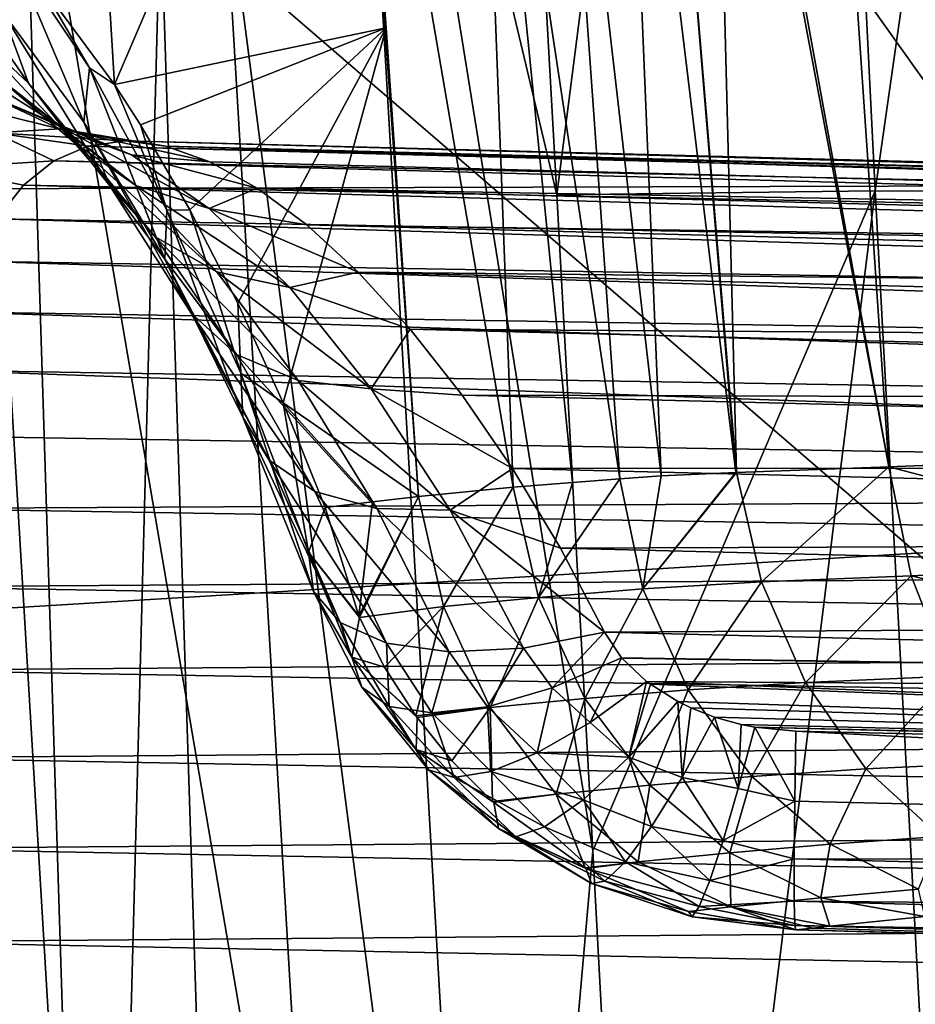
# Model space of a CAD drawing. Header units: metres. Extents: x -105 to 105, y -117 to 62.
# Tile 45 of 256: x -15.44 to -11.25, y -79.15 to -74.54. Entities that reach past the tile are written whole.
import ezdxf

# ---------------------------------------------------------------- set-up
doc = ezdxf.new("R2010")
doc.units = ezdxf.units.M
doc.layers.add('solid_509432_AD150_SW0001', color=7, linetype='CONTINUOUS')
doc.layers.add('solid_509432_AD150_SW0001_01', color=7, linetype='CONTINUOUS')

msp = doc.modelspace()

# ---------------------------------------------------------------- linework, layer by layer
at = {"layer": 'solid_509432_AD150_SW0001'}
for points in [[(0, -63.120411, 14.3), (0, -86.724808, 14.3), (-15.006102, -63.347279, 13.907051)], [(0, -86.724808, 14.3), (-14.781674, -73.985245, 13.912929), (-15.006102, -63.347279, 13.907051)], [(-11.851562, -66.981895, -9.024695), (-12.926235, -75.361656, -6.902969), (-13.149575, -71.387108, -7.257786)], [(-11.851562, -66.981895, -9.024695), (-11.434451, -75.343048, -8.244817), (-12.926235, -75.361656, -6.902969)], [(-10.24135, -66.984253, -10.205976), (-11.434451, -75.343048, -8.244817), (-11.851562, -66.981895, -9.024695)], [(-10.24135, -66.984253, -10.205976), (-9.873089, -75.345497, -9.372689), (-11.434451, -75.343048, -8.244817)], [(-15.793531, -71.095657, -3.860991), (-15.045014, -83.603821, -2.890023), (-16.544704, -75.390266, -1.693834)], [(-14.037505, -81.372719, -4.69727), (-15.045014, -83.603821, -2.890023), (-15.793531, -71.095657, -3.860991)], [(-14.490759, -73.768608, -5.356079), (-14.037505, -81.372719, -4.69727), (-15.793531, -71.095657, -3.860991)], [(-13.213163, -83.60778, -5.308369), (-14.490759, -73.768608, -5.356079), (-13.938541, -71.100449, -6.451406)], [(-13.938541, -71.100449, -6.451406), (-12.926235, -75.361656, -6.902969), (-12.75709, -78.4328, -6.608951)], [(-13.213163, -83.60778, -5.308369), (-13.938541, -71.100449, -6.451406), (-12.75709, -78.4328, -6.608951)], [(-13.938541, -71.100449, -6.451406), (-13.149575, -71.387108, -7.257786), (-12.926235, -75.361656, -6.902969)], [(-9.958088, -76.579536, -6.409168), (-11.054077, -71.9086, -6.244314), (-11.366974, -72.032578, -5.934844)], [(-9.958088, -76.579536, -6.409168), (-11.366974, -72.032578, -5.934844), (-11.67312, -72.131035, -5.617814)], [(-9.958088, -76.579536, -6.409168), (-11.67312, -72.131035, -5.617814), (-11.526152, -74.375343, -5.393693)], [(-12.084139, -76.660751, -4.344557), (-12.199012, -72.236526, -5.024786), (-12.45493, -72.260208, -4.686899)], [(-11.37086, -76.63472, -5.156784), (-12.172486, -72.233154, -5.05733), (-12.199012, -72.236526, -5.024786)], [(-12.084139, -76.660751, -4.344557), (-11.37086, -76.63472, -5.156784), (-12.199012, -72.236526, -5.024786)], [(-11.37086, -76.63472, -5.156784), (-11.526152, -74.375343, -5.393693), (-12.172486, -72.233154, -5.05733)], [(-15.342703, -74.376366, 1.627702), (-14.996939, -74.84446, 0.849059), (-15.151212, -72.284729, 0.681085)], [(-13.895487, -72.277138, -2.17763), (-15.151212, -72.284729, 0.681085), (-14.996939, -74.84446, 0.849059)], [(-13.725847, -74.579346, -2.024288), (-13.895487, -72.277138, -2.17763), (-14.996939, -74.84446, 0.849059)], [(-13.129751, -76.730736, -2.685434), (-13.298582, -72.272163, -3.318614), (-13.895487, -72.277138, -2.17763)], [(-13.57341, -76.774261, -1.848054), (-13.895487, -72.277138, -2.17763), (-13.725847, -74.579346, -2.024288)], [(-13.129751, -76.730736, -2.685434), (-13.895487, -72.277138, -2.17763), (-13.57341, -76.774261, -1.848054)], [(-12.631306, -76.691742, -3.525034), (-12.946173, -72.269325, -3.922246), (-13.298582, -72.272163, -3.318614)], [(-12.853205, -76.708885, -3.162891), (-12.631306, -76.691742, -3.525034), (-13.298582, -72.272163, -3.318614)], [(-13.129751, -76.730736, -2.685434), (-12.853205, -76.708885, -3.162891), (-13.298582, -72.272163, -3.318614)], [(-12.437322, -76.677444, -3.830239), (-12.619503, -72.266243, -4.444007), (-12.946173, -72.269325, -3.922246)], [(-12.631306, -76.691742, -3.525034), (-12.437322, -76.677444, -3.830239), (-12.946173, -72.269325, -3.922246)], [(-12.088027, -76.660866, -4.339362), (-12.45493, -72.260208, -4.686899), (-12.619503, -72.266243, -4.444007)], [(-12.437322, -76.677444, -3.830239), (-12.088027, -76.660866, -4.339362), (-12.619503, -72.266243, -4.444007)], [(-12.088027, -76.660866, -4.339362), (-12.084139, -76.660751, -4.344557), (-12.45493, -72.260208, -4.686899)], [(-16.025097, -73.294792, 13.615513), (-15.42861, -73.279198, 13.829026), (-15.066791, -84.729057, 13.833998)], [(-16.025097, -73.294792, 13.615513), (-15.066791, -84.729057, 13.833998), (-15.680313, -84.755074, 13.606941)], [(-15.42861, -73.279198, 13.829026), (-14.781674, -73.985245, 13.912929), (-15.066791, -84.729057, 13.833998)], [(-13.213163, -83.60778, -5.308369), (-14.037505, -81.372719, -4.69727), (-14.490759, -73.768608, -5.356079)], [(-15.066791, -84.729057, 13.833998), (-14.781674, -73.985245, 13.912929), (-14.512413, -82.359093, 13.919979)], [(0, -86.724808, 14.3), (-14.512413, -82.359093, 13.919979), (-14.781674, -73.985245, 13.912929)], [(-15.893931, -74.129562, 3.204263), (-15.769891, -74.492729, 3.326316), (-15.400385, -74.838188, 2.468565)], [(-15.523394, -74.502396, 2.283406), (-15.893931, -74.129562, 3.204263), (-15.400385, -74.838188, 2.468565)], [(-15.141592, -75.020836, 1.460822), (-15.481084, -74.218773, 1.962967), (-15.523394, -74.502396, 2.283406)], [(-15.114941, -74.766647, 1.134073), (-15.342703, -74.376366, 1.627702), (-15.481084, -74.218773, 1.962967)], [(-15.114941, -74.766647, 1.134073), (-15.481084, -74.218773, 1.962967), (-15.141592, -75.020836, 1.460822)], [(-15.114941, -74.766647, 1.134073), (-14.996939, -74.84446, 0.849059), (-15.342703, -74.376366, 1.627702)], [(-9.958088, -76.579536, -6.409168), (-11.526152, -74.375343, -5.393693), (-11.37086, -76.63472, -5.156784)], [(-15.769891, -74.492729, 3.326316), (-15.554491, -74.801765, 3.468682), (-15.186708, -75.11644, 2.666273)], [(-15.400385, -74.838188, 2.468565), (-15.769891, -74.492729, 3.326316), (-15.186708, -75.11644, 2.666273)], [(-15.523394, -74.502396, 2.283406), (-15.400385, -74.838188, 2.468565), (-15.019123, -75.319389, 1.701736)], [(-15.141592, -75.020836, 1.460822), (-15.523394, -74.502396, 2.283406), (-15.019123, -75.319389, 1.701736)], [(-13.725847, -74.579346, -2.024288), (-14.996939, -74.84446, 0.849059), (-14.875413, -75.033981, 0.594179)], [(-14.644389, -75.431625, 0.135236), (-13.725847, -74.579346, -2.024288), (-14.875413, -75.033981, 0.594179)], [(-14.644389, -75.431625, 0.135236), (-14.420453, -75.867821, -0.278212), (-13.725847, -74.579346, -2.024288)], [(-14.420453, -75.867821, -0.278212), (-14.207858, -76.335442, -0.641872), (-13.725847, -74.579346, -2.024288)], [(-14.207858, -76.335442, -0.641872), (-13.57341, -76.774261, -1.848054), (-13.725847, -74.579346, -2.024288)], [(-15.898247, -74.632416, 4.332592), (-15.603994, -74.88826, 4.433201), (-15.263255, -75.034409, 3.621099)], [(-15.554491, -74.801765, 3.468682), (-15.898247, -74.632416, 4.332592), (-15.263255, -75.034409, 3.621099)], [(-15.114941, -74.766647, 1.134073), (-15.141592, -75.020836, 1.460822), (-14.761542, -75.661636, 0.754335)], [(-14.752381, -75.432594, 0.420207), (-14.996939, -74.84446, 0.849059), (-15.114941, -74.766647, 1.134073)], [(-14.752381, -75.432594, 0.420207), (-15.114941, -74.766647, 1.134073), (-14.761542, -75.661636, 0.754335)], [(-15.554491, -74.801765, 3.468682), (-15.263255, -75.034409, 3.621099), (-14.897766, -75.317101, 2.862278)], [(-15.186708, -75.11644, 2.666273), (-15.554491, -74.801765, 3.468682), (-14.897766, -75.317101, 2.862278)], [(-15.400385, -74.838188, 2.468565), (-15.186708, -75.11644, 2.666273), (-14.80635, -75.558586, 1.94603)], [(-15.019123, -75.319389, 1.701736), (-15.400385, -74.838188, 2.468565), (-14.80635, -75.558586, 1.94603)], [(-14.752381, -75.432594, 0.420207), (-14.875413, -75.033981, 0.594179), (-14.996939, -74.84446, 0.849059)], [(-15.603994, -74.88826, 4.433201), (-15.910508, -74.891258, 5.274144), (-15.254367, -75.052246, 4.547358)], [(-15.910508, -74.891258, 5.274144), (-15.556973, -75.070816, 5.344445), (-15.254367, -75.052246, 4.547358)], [(-15.603994, -74.88826, 4.433201), (-15.254367, -75.052246, 4.547358), (-14.917175, -75.173882, 3.772583)], [(-15.263255, -75.034409, 3.621099), (-15.603994, -74.88826, 4.433201), (-14.917175, -75.173882, 3.772583)], [(-15.141592, -75.020836, 1.460822), (-15.019123, -75.319389, 1.701736), (-14.638972, -75.914894, 1.042448)], [(-14.761542, -75.661636, 0.754335), (-15.141592, -75.020836, 1.460822), (-14.638972, -75.914894, 1.042448)], [(-15.556973, -75.070816, 5.344445), (-15.818073, -75.235931, 6.137619), (-15.281116, -75.202194, 5.743512)], [(-15.254367, -75.052246, 4.547358), (-15.556973, -75.070816, 5.344445), (-14.948137, -75.10881, 4.84626)], [(-15.556973, -75.070816, 5.344445), (-15.281116, -75.202194, 5.743512), (-15.122954, -75.132431, 5.299249)], [(-15.556973, -75.070816, 5.344445), (-15.122954, -75.132431, 5.299249), (-14.948137, -75.10881, 4.84626)], [(-15.263255, -75.034409, 3.621099), (-14.917175, -75.173882, 3.772583), (-14.554383, -75.425705, 3.042454)], [(-14.897766, -75.317101, 2.862278), (-15.263255, -75.034409, 3.621099), (-14.554383, -75.425705, 3.042454)], [(-15.254367, -75.052246, 4.547358), (-14.948137, -75.10881, 4.84626), (-14.756953, -75.132942, 4.388289)], [(-15.254367, -75.052246, 4.547358), (-14.756953, -75.132942, 4.388289), (-14.550296, -75.206131, 3.930551)], [(-14.917175, -75.173882, 3.772583), (-15.254367, -75.052246, 4.547358), (-14.550296, -75.206131, 3.930551)], [(-14.752381, -75.432594, 0.420207), (-14.644389, -75.431625, 0.135236), (-14.875413, -75.033981, 0.594179)], [(-15.186708, -75.11644, 2.666273), (-14.897766, -75.317101, 2.862278), (-14.518607, -75.721199, 2.176097)], [(-14.80635, -75.558586, 1.94603), (-15.186708, -75.11644, 2.666273), (-14.518607, -75.721199, 2.176097)], [(-14.948137, -75.10881, 4.84626), (0, -75.500778, 4.8789), (0, -75.517418, 4.427091)], [(-14.756953, -75.132942, 4.388289), (-14.948137, -75.10881, 4.84626), (0, -75.517418, 4.427091)], [(-15.818073, -75.235931, 6.137619), (-15.423029, -75.31649, 6.175596), (-15.281116, -75.202194, 5.743512)], [(-14.917175, -75.173882, 3.772583), (-14.550296, -75.206131, 3.930551), (-14.329583, -75.329208, 3.478193)], [(-14.554383, -75.425705, 3.042454), (-14.917175, -75.173882, 3.772583), (-14.329583, -75.329208, 3.478193)], [(-15.818073, -75.235931, 6.137619), (-15.549145, -75.473564, 6.591921), (-15.423029, -75.31649, 6.175596)], [(-15.019123, -75.319389, 1.701736), (-14.80635, -75.558586, 1.94603), (-14.426029, -76.109215, 1.323642)], [(-14.638972, -75.914894, 1.042448), (-15.019123, -75.319389, 1.701736), (-14.426029, -76.109215, 1.323642)], [(-14.897766, -75.317101, 2.862278), (-14.554383, -75.425705, 3.042454), (-14.176636, -75.795502, 2.375354)], [(-14.518607, -75.721199, 2.176097), (-14.897766, -75.317101, 2.862278), (-14.176636, -75.795502, 2.375354)], [(-14.554383, -75.425705, 3.042454), (-14.329583, -75.329208, 3.478193), (-14.097348, -75.502098, 3.037546)], [(-11.434451, -75.343048, -8.244817), (-12.75709, -78.4328, -6.608951), (-12.926235, -75.361656, -6.902969)], [(-11.434451, -75.343048, -8.244817), (-12.474544, -83.707741, -6.06286), (-12.75709, -78.4328, -6.608951)], [(-10.984133, -83.69445, -7.372534), (-12.474544, -83.707741, -6.06286), (-11.434451, -75.343048, -8.244817)], [(-10.984133, -83.69445, -7.372534), (-11.434451, -75.343048, -8.244817), (-9.873089, -75.345497, -9.372689)], [(-15.045014, -83.603821, -2.890023), (-16.18886, -81.657463, -1.2441), (-16.544704, -75.390266, -1.693834)], [(-14.752381, -75.432594, 0.420207), (-14.761542, -75.661636, 0.754335), (-14.397141, -76.402412, 0.176744)], [(-14.405477, -76.196091, -0.167466), (-14.644389, -75.431625, 0.135236), (-14.752381, -75.432594, 0.420207)], [(-14.405477, -76.196091, -0.167466), (-14.752381, -75.432594, 0.420207), (-14.397141, -76.402412, 0.176744)], [(-14.405477, -76.196091, -0.167466), (-14.420453, -75.867821, -0.278212), (-14.644389, -75.431625, 0.135236)], [(-14.554383, -75.425705, 3.042454), (-14.097348, -75.502098, 3.037546), (-13.857086, -75.723289, 2.615739)], [(-14.176636, -75.795502, 2.375354), (-14.554383, -75.425705, 3.042454), (-13.857086, -75.723289, 2.615739)], [(-15.549145, -75.473564, 6.591921), (-15.660022, -75.671631, 6.989139), (0, -75.937485, 6.618922)], [(-14.80635, -75.558586, 1.94603), (-14.518607, -75.721199, 2.176097), (-14.138062, -76.230591, 1.57765)], [(-14.426029, -76.109215, 1.323642), (-14.80635, -75.558586, 1.94603), (-14.138062, -76.230591, 1.57765)], [(-14.761542, -75.661636, 0.754335), (-14.638972, -75.914894, 1.042448), (-14.273745, -76.604118, 0.502707)], [(-14.397141, -76.402412, 0.176744), (-14.761542, -75.661636, 0.754335), (-14.273745, -76.604118, 0.502707)], [(-15.660022, -75.671631, 6.989139), (0, -76.165504, 7.009326), (0, -75.937485, 6.618922)], [(-14.518607, -75.721199, 2.176097), (-14.176636, -75.795502, 2.375354), (-13.795825, -76.270271, 1.786163)], [(-14.138062, -76.230591, 1.57765), (-14.518607, -75.721199, 2.176097), (-13.795825, -76.270271, 1.786163)], [(-14.176636, -75.795502, 2.375354), (-13.857086, -75.723289, 2.615739), (-13.61296, -75.990128, 2.219382)], [(-13.795825, -76.270271, 1.786163), (-14.176636, -75.795502, 2.375354), (-13.61296, -75.990128, 2.219382)], [(-14.405477, -76.196091, -0.167466), (-14.207858, -76.335442, -0.641872), (-14.420453, -75.867821, -0.278212)], [(-14.638972, -75.914894, 1.042448), (-14.426029, -76.109215, 1.323642), (-14.059421, -76.750153, 0.810776)], [(-14.273745, -76.604118, 0.502707), (-14.638972, -75.914894, 1.042448), (-14.059421, -76.750153, 0.810776)], [(-13.795825, -76.270271, 1.786163), (-13.61296, -75.990128, 2.219382), (-13.369848, -76.298553, 1.854817)], [(-14.426029, -76.109215, 1.323642), (-14.138062, -76.230591, 1.57765), (-13.769616, -76.829979, 1.078748)], [(-14.059421, -76.750153, 0.810776), (-14.426029, -76.109215, 1.323642), (-13.769616, -76.829979, 1.078748)], [(-14.088939, -77.034172, -0.619281), (-14.207858, -76.335442, -0.641872), (-14.405477, -76.196091, -0.167466)], [(-14.405477, -76.196091, -0.167466), (-14.397141, -76.402412, 0.176744), (-14.064965, -77.218491, -0.262039)], [(-14.088939, -77.034172, -0.619281), (-14.405477, -76.196091, -0.167466), (-14.064965, -77.218491, -0.262039)], [(-14.138062, -76.230591, 1.57765), (-13.795825, -76.270271, 1.786163), (-13.425219, -76.837845, 1.287309)], [(-13.769616, -76.829979, 1.078748), (-14.138062, -76.230591, 1.57765), (-13.425219, -76.837845, 1.287309)], [(-13.795825, -76.270271, 1.786163), (-13.369848, -76.298553, 1.854817), (-13.133282, -76.642914, 1.527908)], [(-13.425219, -76.837845, 1.287309), (-13.795825, -76.270271, 1.786163), (-13.133282, -76.642914, 1.527908)], [(-14.207858, -76.335442, -0.641872), (-13.789445, -76.799507, -1.413167), (-13.57341, -76.774261, -1.848054)], [(-14.207858, -76.335442, -0.641872), (-14.010973, -76.825966, -0.952167), (-13.789445, -76.799507, -1.413167)], [(-14.088939, -77.034172, -0.619281), (-14.010973, -76.825966, -0.952167), (-14.207858, -76.335442, -0.641872)], [(-14.397141, -76.402412, 0.176744), (-14.273745, -76.604118, 0.502707), (-13.940012, -77.364334, 0.091921)], [(-14.064965, -77.218491, -0.262039), (-14.397141, -76.402412, 0.176744), (-13.940012, -77.364334, 0.091921)], [(-9.703368, -77.07058, -6.449561), (-9.958088, -76.579536, -6.409168), (-11.37086, -76.63472, -5.156784)], [(-14.273745, -76.604118, 0.502707), (-14.059421, -76.750153, 0.810776), (-13.723083, -77.461182, 0.417086)], [(-13.940012, -77.364334, 0.091921), (-14.273745, -76.604118, 0.502707), (-13.723083, -77.461182, 0.417086)], [(-11.96679, -77.173729, -4.296463), (-11.37086, -76.63472, -5.156784), (-12.084139, -76.660751, -4.344557)], [(-11.265969, -77.144981, -5.085702), (-11.37086, -76.63472, -5.156784), (-11.96679, -77.173729, -4.296463)], [(-9.703368, -77.07058, -6.449561), (-11.37086, -76.63472, -5.156784), (-11.265969, -77.144981, -5.085702)], [(-13.425219, -76.837845, 1.287309), (-13.133282, -76.642914, 1.527908), (-12.909044, -77.01593, 1.243606)], [(-12.523951, -77.206741, -3.471482), (-12.437322, -76.677444, -3.830239), (-12.631306, -76.691742, -3.525034)], [(-12.523951, -77.206741, -3.471482), (-12.084139, -76.660751, -4.344557), (-12.088027, -76.660866, -4.339362)], [(-11.96679, -77.173729, -4.296463), (-12.084139, -76.660751, -4.344557), (-12.523951, -77.206741, -3.471482)], [(-12.523951, -77.206741, -3.471482), (-12.088027, -76.660866, -4.339362), (-12.437322, -76.677444, -3.830239)], [(-13.457004, -77.288437, -1.826114), (-13.129751, -76.730736, -2.685434), (-13.57341, -76.774261, -1.848054)], [(-13.01252, -77.246437, -2.655785), (-13.129751, -76.730736, -2.685434), (-13.457004, -77.288437, -1.826114)], [(-13.01252, -77.246437, -2.655785), (-12.853205, -76.708885, -3.162891), (-13.129751, -76.730736, -2.685434)], [(-13.01252, -77.246437, -2.655785), (-12.631306, -76.691742, -3.525034), (-12.853205, -76.708885, -3.162891)], [(-12.523951, -77.206741, -3.471482), (-12.631306, -76.691742, -3.525034), (-13.01252, -77.246437, -2.655785)], [(-14.059421, -76.750153, 0.810776), (-13.769616, -76.829979, 1.078748), (-13.429815, -77.50206, 0.69002)], [(-13.723083, -77.461182, 0.417086), (-14.059421, -76.750153, 0.810776), (-13.429815, -77.50206, 0.69002)], [(-13.852612, -77.332794, -1.026699), (-13.57341, -76.774261, -1.848054), (-13.789445, -76.799507, -1.413167)], [(-13.852612, -77.332794, -1.026699), (-13.849392, -77.340164, -1.027439), (-13.57341, -76.774261, -1.848054)], [(-13.849392, -77.340164, -1.027439), (-13.457004, -77.288437, -1.826114), (-13.57341, -76.774261, -1.848054)], [(-13.852612, -77.332794, -1.026699), (-13.789445, -76.799507, -1.413167), (-14.010973, -76.825966, -0.952167)], [(-14.088939, -77.034172, -0.619281), (-13.852612, -77.332794, -1.026699), (-14.010973, -76.825966, -0.952167)], [(-13.769616, -76.829979, 1.078748), (-13.425219, -76.837845, 1.287309), (-13.081345, -77.484024, 0.891051)], [(-13.429815, -77.50206, 0.69002), (-13.769616, -76.829979, 1.078748), (-13.081345, -77.484024, 0.891051)], [(-13.425219, -76.837845, 1.287309), (-12.909044, -77.01593, 1.243606), (-12.703149, -77.408539, 1.005583)], [(-13.081345, -77.484024, 0.891051), (-13.425219, -76.837845, 1.287309), (-12.703149, -77.408539, 1.005583)], [(-14.088939, -77.034172, -0.619281), (-13.849392, -77.340164, -1.027439), (-13.852612, -77.332794, -1.026699)], [(-13.885761, -77.525581, -0.697726), (-13.849392, -77.340164, -1.027439), (-14.088939, -77.034172, -0.619281)], [(-13.885761, -77.525581, -0.697726), (-14.088939, -77.034172, -0.619281), (-14.064965, -77.218491, -0.262039)], [(-9.547975, -77.549622, -6.265665), (-9.703368, -77.07058, -6.449561), (-11.265969, -77.144981, -5.085702)], [(-11.265969, -77.144981, -5.085702), (-11.96679, -77.173729, -4.296463), (-11.761904, -77.645134, -4.173968)], [(-11.082543, -77.615982, -4.931772), (-11.265969, -77.144981, -5.085702), (-11.761904, -77.645134, -4.173968)], [(-9.547975, -77.549622, -6.265665), (-11.265969, -77.144981, -5.085702), (-11.082543, -77.615982, -4.931772)], [(-11.96679, -77.173729, -4.296463), (-12.523951, -77.206741, -3.471482), (-12.310479, -77.67971, -3.368894)], [(-11.761904, -77.645134, -4.173968), (-11.96679, -77.173729, -4.296463), (-12.310479, -77.67971, -3.368894)], [(-13.838543, -77.66748, -0.348383), (-14.064965, -77.218491, -0.262039), (-13.940012, -77.364334, 0.091921)], [(-13.838543, -77.66748, -0.348383), (-13.885761, -77.525581, -0.697726), (-14.064965, -77.218491, -0.262039)], [(-12.523951, -77.206741, -3.471482), (-13.01252, -77.246437, -2.655785), (-12.795493, -77.719658, -2.565846)], [(-12.310479, -77.67971, -3.368894), (-12.523951, -77.206741, -3.471482), (-12.795493, -77.719658, -2.565846)], [(-13.01252, -77.246437, -2.655785), (-13.457004, -77.288437, -1.826114), (-13.237944, -77.761932, -1.747094)], [(-12.795493, -77.719658, -2.565846), (-13.01252, -77.246437, -2.655785), (-13.237944, -77.761932, -1.747094)], [(-13.849392, -77.340164, -1.027439), (-13.73227, -77.573502, -1.045067), (-13.457004, -77.288437, -1.826114)], [(-13.73227, -77.573502, -1.045067), (-13.586444, -77.80085, -1.050611), (-13.457004, -77.288437, -1.826114)], [(-13.586444, -77.80085, -1.050611), (-13.237944, -77.761932, -1.747094), (-13.457004, -77.288437, -1.826114)], [(-13.710746, -77.756783, -0.001828), (-13.940012, -77.364334, 0.091921), (-13.723083, -77.461182, 0.417086)], [(-13.710746, -77.756783, -0.001828), (-13.838543, -77.66748, -0.348383), (-13.940012, -77.364334, 0.091921)], [(-13.885761, -77.525581, -0.697726), (-13.73227, -77.573502, -1.045067), (-13.849392, -77.340164, -1.027439)], [(-12.948307, -77.67057, 0.808045), (-13.081345, -77.484024, 0.891051), (-12.703149, -77.408539, 1.005583)], [(-12.948307, -77.67057, 0.808045), (-12.703149, -77.408539, 1.005583), (-12.622357, -77.529907, 0.943549)], [(-13.510572, -77.787743, 0.319697), (-13.723083, -77.461182, 0.417086), (-13.429815, -77.50206, 0.69002)], [(-13.510572, -77.787743, 0.319697), (-13.710746, -77.756783, -0.001828), (-13.723083, -77.461182, 0.417086)], [(-13.250871, -77.758377, 0.595556), (-13.510572, -77.787743, 0.319697), (-13.429815, -77.50206, 0.69002)], [(-13.250871, -77.758377, 0.595556), (-13.429815, -77.50206, 0.69002), (-13.081345, -77.484024, 0.891051)], [(-12.948307, -77.67057, 0.808045), (-13.250871, -77.758377, 0.595556), (-13.081345, -77.484024, 0.891051)], [(-13.885761, -77.525581, -0.697726), (-13.580372, -77.80925, -1.050569), (-13.586444, -77.80085, -1.050611)], [(-13.585135, -77.959259, -0.72589), (-13.580372, -77.80925, -1.050569), (-13.885761, -77.525581, -0.697726)], [(-13.885761, -77.525581, -0.697726), (-13.586444, -77.80085, -1.050611), (-13.73227, -77.573502, -1.045067)], [(-13.585135, -77.959259, -0.72589), (-13.885761, -77.525581, -0.697726), (-13.838543, -77.66748, -0.348383)], [(-12.769966, -77.831581, 0.746589), (-12.948307, -77.67057, 0.808045), (-12.622357, -77.529907, 0.943549)], [(-12.769966, -77.831581, 0.746589), (-12.622357, -77.529907, 0.943549), (-12.505545, -77.640213, 0.892547)], [(-12.505545, -77.640213, 0.892547), (-12.622357, -77.529907, 0.943549), (-12.621159, -77.531311, 0.942868)], [(-12.588858, -77.994125, 0.674704), (-12.769966, -77.831581, 0.746589), (-12.505545, -77.640213, 0.892547)], [(-12.588858, -77.994125, 0.674704), (-12.505545, -77.640213, 0.892547), (-12.487953, -77.653503, 0.886759)], [(-12.588858, -77.994125, 0.674704), (-12.487953, -77.653503, 0.886759), (-12.358581, -77.733971, 0.853503)], [(-12.505545, -77.640213, 0.892547), (0, -77.725372, 1.215214), (0, -78.141281, 1.037836)], [(-12.487953, -77.653503, 0.886759), (-12.505545, -77.640213, 0.892547), (0, -78.141281, 1.037836)], [(-12.358581, -77.733971, 0.853503), (-12.487953, -77.653503, 0.886759), (0, -78.141281, 1.037836)], [(-11.761904, -77.645134, -4.173968), (-12.310479, -77.67971, -3.368894), (-12.012568, -78.085594, -3.206714)], [(-11.478941, -78.04966, -3.985571), (-11.761904, -77.645134, -4.173968), (-12.012568, -78.085594, -3.206714)], [(-11.082543, -77.615982, -4.931772), (-11.761904, -77.645134, -4.173968), (-11.478941, -78.04966, -3.985571)], [(-10.830575, -78.020309, -4.70329), (-11.082543, -77.615982, -4.931772), (-11.478941, -78.04966, -3.985571)], [(-13.52624, -78.054512, -0.386187), (-13.838543, -77.66748, -0.348383), (-13.710746, -77.756783, -0.001828)], [(-13.52624, -78.054512, -0.386187), (-13.585135, -77.959259, -0.72589), (-13.838543, -77.66748, -0.348383)], [(-13.017829, -77.974876, 0.532181), (-13.250871, -77.758377, 0.595556), (-12.948307, -77.67057, 0.808045)], [(-12.769966, -77.831581, 0.746589), (-13.017829, -77.974876, 0.532181), (-12.948307, -77.67057, 0.808045)], [(-12.310479, -77.67971, -3.368894), (-12.795493, -77.719658, -2.565846), (-12.490773, -78.125839, -2.419913)], [(-12.012568, -78.085594, -3.206714), (-12.310479, -77.67971, -3.368894), (-12.490773, -78.125839, -2.419913)], [(-12.795493, -77.719658, -2.565846), (-13.237944, -77.761932, -1.747094), (-12.928372, -78.168449, -1.615376)], [(-12.490773, -78.125839, -2.419913), (-12.795493, -77.719658, -2.565846), (-12.928372, -78.168449, -1.615376)], [(-12.339585, -78.089455, 0.653588), (-12.588858, -77.994125, 0.674704), (-12.358581, -77.733971, 0.853503)], [(-12.299146, -77.762917, 0.842376), (-12.358581, -77.733971, 0.853503), (0, -78.141281, 1.037836)], [(-12.339585, -78.089455, 0.653588), (-12.358581, -77.733971, 0.853503), (-12.299146, -77.762917, 0.842376)], [(-13.407031, -78.0896, -0.050781), (-13.710746, -77.756783, -0.001828), (-13.510572, -77.787743, 0.319697)], [(-13.407031, -78.0896, -0.050781), (-13.52624, -78.054512, -0.386187), (-13.710746, -77.756783, -0.001828)], [(-13.586444, -77.80085, -1.050611), (-13.580372, -77.80925, -1.050569), (-13.237944, -77.761932, -1.747094)], [(-13.580372, -77.80925, -1.050569), (-13.417144, -78.011421, -1.043443), (-13.237944, -77.761932, -1.747094)], [(-13.234286, -78.062546, 0.261256), (-13.510572, -77.787743, 0.319697), (-13.250871, -77.758377, 0.595556)], [(-13.234286, -78.062546, 0.261256), (-13.407031, -78.0896, -0.050781), (-13.510572, -77.787743, 0.319697)], [(-13.417144, -78.011421, -1.043443), (-13.226744, -78.202171, -1.023825), (-13.237944, -77.761932, -1.747094)], [(-13.017829, -77.974876, 0.532181), (-13.234286, -78.062546, 0.261256), (-13.250871, -77.758377, 0.595556)], [(-13.226744, -78.202171, -1.023825), (-12.928372, -78.168449, -1.615376), (-13.237944, -77.761932, -1.747094)], [(-12.339585, -78.089455, 0.653588), (-12.299146, -77.762917, 0.842376), (-12.186822, -77.806953, 0.826537)], [(-12.186822, -77.806953, 0.826537), (-12.299146, -77.762917, 0.842376), (0, -78.141281, 1.037836)], [(-13.585135, -77.959259, -0.72589), (-13.417144, -78.011421, -1.043443), (-13.580372, -77.80925, -1.050569)], [(-12.588858, -77.994125, 0.674704), (-13.017829, -77.974876, 0.532181), (-12.769966, -77.831581, 0.746589)], [(-12.076129, -78.14167, 0.649894), (-12.339585, -78.089455, 0.653588), (-12.186822, -77.806953, 0.826537)], [(-12.062537, -77.841751, 0.815414), (-12.186822, -77.806953, 0.826537), (0, -78.141281, 1.037836)], [(-12.076129, -78.14167, 0.649894), (-12.186822, -77.806953, 0.826537), (-12.062537, -77.841751, 0.815414)], [(-12.076129, -78.14167, 0.649894), (-12.062537, -77.841751, 0.815414), (-11.998206, -77.85463, 0.811899)], [(-12.076129, -78.14167, 0.649894), (-11.998206, -77.85463, 0.811899), (-11.811912, -78.200241, 0.62564)], [(-11.998206, -77.85463, 0.811899), (-12.062537, -77.841751, 0.815414), (0, -78.141281, 1.037836)], [(-5.806312, -78.01033, 0.924389), (-11.998206, -77.85463, 0.811899), (0, -78.141281, 1.037836)], [(-5.806312, -78.01033, 0.924389), (-11.806089, -77.873566, 0.809573), (-11.998206, -77.85463, 0.811899)], [(-11.811912, -78.200241, 0.62564), (-11.998206, -77.85463, 0.811899), (-11.806089, -77.873566, 0.809573)], [(-11.811912, -78.200241, 0.62564), (-11.806089, -77.873566, 0.809573), (0, -78.485336, 0.86048)], [(0, -78.485336, 0.86048), (-11.806089, -77.873566, 0.809573), (-5.806312, -78.01033, 0.924389)], [(-13.585135, -77.959259, -0.72589), (-13.220616, -78.207657, -1.023034), (-13.226744, -78.202171, -1.023825)], [(-13.199537, -78.328377, -0.651711), (-13.220616, -78.207657, -1.023034), (-13.585135, -77.959259, -0.72589)], [(-13.585135, -77.959259, -0.72589), (-13.226744, -78.202171, -1.023825), (-13.417144, -78.011421, -1.043443)], [(-13.199537, -78.328377, -0.651711), (-13.585135, -77.959259, -0.72589), (-13.52624, -78.054512, -0.386187)], [(-12.802458, -78.19416, 0.415377), (-13.234286, -78.062546, 0.261256), (-13.017829, -77.974876, 0.532181)], [(-12.588858, -77.994125, 0.674704), (-12.802458, -78.19416, 0.415377), (-13.017829, -77.974876, 0.532181)], [(-12.482253, -78.320045, 0.409369), (-12.802458, -78.19416, 0.415377), (-12.588858, -77.994125, 0.674704)], [(-12.339585, -78.089455, 0.653588), (-12.482253, -78.320045, 0.409369), (-12.588858, -77.994125, 0.674704)], [(-10.830575, -78.020309, -4.70329), (-11.478941, -78.04966, -3.985571), (-11.133013, -78.365707, -3.741333)], [(-13.118537, -78.367157, -0.271156), (-13.52624, -78.054512, -0.386187), (-13.407031, -78.0896, -0.050781)], [(-13.118537, -78.367157, -0.271156), (-13.199537, -78.328377, -0.651711), (-13.52624, -78.054512, -0.386187)], [(-12.983109, -78.321381, 0.092783), (-13.407031, -78.0896, -0.050781), (-13.234286, -78.062546, 0.261256)], [(-12.802458, -78.19416, 0.415377), (-12.983109, -78.321381, 0.092783), (-13.234286, -78.062546, 0.261256)], [(-11.478941, -78.04966, -3.985571), (-12.012568, -78.085594, -3.206714), (-11.646384, -78.402367, -2.99374)], [(-11.133013, -78.365707, -3.741333), (-11.478941, -78.04966, -3.985571), (-11.646384, -78.402367, -2.99374)], [(-12.983109, -78.321381, 0.092783), (-13.118537, -78.367157, -0.271156), (-13.407031, -78.0896, -0.050781)], [(-12.012568, -78.085594, -3.206714), (-12.490773, -78.125839, -2.419913), (-12.115084, -78.442673, -2.225996)], [(-12.147646, -78.384995, 0.425475), (-12.482253, -78.320045, 0.409369), (-12.339585, -78.089455, 0.653588)], [(-12.076129, -78.14167, 0.649894), (-12.147646, -78.384995, 0.425475), (-12.339585, -78.089455, 0.653588)], [(-11.646384, -78.402367, -2.99374), (-12.012568, -78.085594, -3.206714), (-12.115084, -78.442673, -2.225996)], [(-12.490773, -78.125839, -2.419913), (-12.928372, -78.168449, -1.615376), (-12.545475, -78.485413, -1.438273)], [(-12.115084, -78.442673, -2.225996), (-12.490773, -78.125839, -2.419913), (-12.545475, -78.485413, -1.438273)], [(-12.076129, -78.14167, 0.649894), (-11.811912, -78.200241, 0.62564), (-12.147646, -78.384995, 0.425475)], [(-13.226744, -78.202171, -1.023825), (-13.220616, -78.207657, -1.023034), (-12.928372, -78.168449, -1.615376)], [(-13.220616, -78.207657, -1.023034), (-12.793384, -78.513695, -0.949297), (-12.928372, -78.168449, -1.615376)], [(-12.605032, -78.485512, 0.108183), (-12.983109, -78.321381, 0.092783), (-12.802458, -78.19416, 0.415377)], [(-12.793384, -78.513695, -0.949297), (-12.545475, -78.485413, -1.438273), (-12.928372, -78.168449, -1.615376)], [(-12.482253, -78.320045, 0.409369), (-12.605032, -78.485512, 0.108183), (-12.802458, -78.19416, 0.415377)], [(-12.147646, -78.384995, 0.425475), (-11.811912, -78.200241, 0.62564), (-11.814916, -78.471138, 0.366439)], [(-11.814916, -78.471138, 0.366439), (-11.811912, -78.200241, 0.62564), (0, -78.485336, 0.86048)], [(-13.199537, -78.328377, -0.651711), (-12.793384, -78.513695, -0.949297), (-13.220616, -78.207657, -1.023034)], [(-13.199537, -78.328377, -0.651711), (-12.789734, -78.515747, -0.948534), (-12.793384, -78.513695, -0.949297)], [(-12.763464, -78.586342, -0.591472), (-12.789734, -78.515747, -0.948534), (-13.199537, -78.328377, -0.651711)], [(-12.763464, -78.586342, -0.591472), (-13.199537, -78.328377, -0.651711), (-13.118537, -78.367157, -0.271156)], [(-12.700656, -78.576057, -0.232145), (-13.118537, -78.367157, -0.271156), (-12.983109, -78.321381, 0.092783)], [(-12.605032, -78.485512, 0.108183), (-12.700656, -78.576057, -0.232145), (-12.983109, -78.321381, 0.092783)], [(-12.209568, -78.572136, 0.150099), (-12.605032, -78.485512, 0.108183), (-12.482253, -78.320045, 0.409369)], [(-12.147646, -78.384995, 0.425475), (-12.209568, -78.572136, 0.150099), (-12.482253, -78.320045, 0.409369)], [(-12.700656, -78.576057, -0.232145), (-12.763464, -78.586342, -0.591472), (-13.118537, -78.367157, -0.271156)], [(-12.147646, -78.384995, 0.425475), (-11.814916, -78.471138, 0.366439), (-12.209568, -78.572136, 0.150099)], [(-11.133013, -78.365707, -3.741333), (-11.646384, -78.402367, -2.99374), (-11.231795, -78.612839, -2.74153)], [(-13.213163, -83.60778, -5.308369), (-12.75709, -78.4328, -6.608951), (-12.474544, -83.707741, -6.06286)], [(-11.646384, -78.402367, -2.99374), (-12.115084, -78.442673, -2.225996), (-11.689048, -78.652771, -1.994737)], [(-11.231795, -78.612839, -2.74153), (-11.646384, -78.402367, -2.99374), (-11.689048, -78.652771, -1.994737)], [(-12.115084, -78.442673, -2.225996), (-12.545475, -78.485413, -1.438273), (-12.110508, -78.695213, -1.225616)], [(-12.209568, -78.572136, 0.150099), (-11.814916, -78.471138, 0.366439), (-11.814916, -78.669342, 0.048167)], [(-11.689048, -78.652771, -1.994737), (-12.115084, -78.442673, -2.225996), (-12.110508, -78.695213, -1.225616)], [(-11.814916, -78.471138, 0.366439), (0, -78.485336, 0.86048), (0, -78.772438, 0.601068)], [(-11.814916, -78.669342, 0.048167), (-11.814916, -78.471138, 0.366439), (0, -78.772438, 0.601068)], [(-12.793384, -78.513695, -0.949297), (-12.789734, -78.515747, -0.948534), (-12.545475, -78.485413, -1.438273)], [(-12.789734, -78.515747, -0.948534), (-12.110508, -78.695213, -1.225616), (-12.545475, -78.485413, -1.438273)], [(-12.789734, -78.515747, -0.948534), (-12.309566, -78.718094, -0.832801), (-12.110508, -78.695213, -1.225616)], [(-12.763464, -78.586342, -0.591472), (-12.309566, -78.718094, -0.832801), (-12.789734, -78.515747, -0.948534)], [(-12.258739, -78.693542, -0.162196), (-12.700656, -78.576057, -0.232145), (-12.605032, -78.485512, 0.108183)], [(-12.209568, -78.572136, 0.150099), (-12.258739, -78.693542, -0.162196), (-12.605032, -78.485512, 0.108183)], [(-12.209568, -78.572136, 0.150099), (-11.814916, -78.669342, 0.048167), (-12.258739, -78.693542, -0.162196)], [(-12.29265, -78.743042, -0.495494), (-12.763464, -78.586342, -0.591472), (-12.700656, -78.576057, -0.232145)], [(-12.29265, -78.743042, -0.495494), (-12.309566, -78.718094, -0.832801), (-12.763464, -78.586342, -0.591472)], [(-12.258739, -78.693542, -0.162196), (-12.29265, -78.743042, -0.495494), (-12.700656, -78.576057, -0.232145)], [(-11.231795, -78.612839, -2.74153), (-11.689048, -78.652771, -1.994737), (-11.20297, -78.741501, -1.795704)], [(-11.689048, -78.652771, -1.994737), (-12.110508, -78.695213, -1.225616), (-11.647612, -78.786224, -0.98922)], [(-11.689048, -78.652771, -1.994737), (-11.647612, -78.786224, -0.98922), (-11.20297, -78.741501, -1.795704)], [(-12.309566, -78.718094, -0.832801), (-11.806089, -78.803436, -0.683602), (-12.110508, -78.695213, -1.225616)], [(-12.258739, -78.693542, -0.162196), (-11.811912, -78.782463, -0.309292), (-12.29265, -78.743042, -0.495494)], [(-12.258739, -78.693542, -0.162196), (-11.814916, -78.669342, 0.048167), (-11.811912, -78.782463, -0.309292)], [(-12.110508, -78.695213, -1.225616), (-11.806089, -78.803436, -0.683602), (-11.728052, -78.794899, -0.834981)], [(-12.110508, -78.695213, -1.225616), (-11.728052, -78.794899, -0.834981), (-11.647612, -78.786224, -0.98922)], [(-11.814916, -78.669342, 0.048167), (0, -78.772438, 0.601068), (0, -78.983612, 0.276784)], [(-11.811912, -78.782463, -0.309292), (-11.814916, -78.669342, 0.048167), (0, -78.983612, 0.276784)], [(-12.29265, -78.743042, -0.495494), (-11.806089, -78.803436, -0.683602), (-12.309566, -78.718094, -0.832801)], [(-12.29265, -78.743042, -0.495494), (-11.811912, -78.782463, -0.309292), (-11.806089, -78.803436, -0.683602)], [(-5.824092, -78.96769, -0.580174), (-11.20297, -78.741501, -1.795704), (-11.647612, -78.786224, -0.98922)], [(-11.811912, -78.782463, -0.309292), (0, -79.104736, -0.090712), (-11.806089, -78.803436, -0.683602)], [(-5.824092, -78.96769, -0.580174), (-11.728052, -78.794899, -0.834981), (-11.806089, -78.803436, -0.683602)], [(0, -79.104736, -0.090712), (-5.824092, -78.96769, -0.580174), (-11.806089, -78.803436, -0.683602)], [(-5.824092, -78.96769, -0.580174), (-11.647612, -78.786224, -0.98922), (-11.728052, -78.794899, -0.834981)]]:
    msp.add_3dface(points, dxfattribs=at)
at = {"layer": 'solid_509432_AD150_SW0001_01'}
for points in [[(-18.733534, -55.793129, 17.200001), (-18.587837, -75.340057, 17.200001), (18.747355, -54.341576, 17.200001)], [(-18.587837, -75.340057, 17.200001), (18.588333, -75.235542, 17.200001), (18.747355, -54.341576, 17.200001)], [(-14.948137, -75.10881, 4.84626), (-15.122954, -75.132431, 5.299249), (0, -75.500778, 4.8789)], [(-15.122954, -75.132431, 5.299249), (-15.281116, -75.202194, 5.743512), (0, -75.535225, 5.329683)], [(-15.122954, -75.132431, 5.299249), (0, -75.535225, 5.329683), (0, -75.500778, 4.8789)], [(-14.756953, -75.132942, 4.388289), (0, -75.517418, 4.427091), (0, -75.584946, 3.980046)], [(-14.550296, -75.206131, 3.930551), (-14.756953, -75.132942, 4.388289), (0, -75.584946, 3.980046)], [(-15.281116, -75.202194, 5.743512), (-15.423029, -75.31649, 6.175596), (0, -75.620316, 5.77367)], [(-15.281116, -75.202194, 5.743512), (0, -75.620316, 5.77367), (0, -75.535225, 5.329683)], [(-14.329583, -75.329208, 3.478193), (-14.550296, -75.206131, 3.930551), (0, -75.584946, 3.980046)], [(-18.587837, -75.340057, 17.200001), (-18.577246, -77.482422, 17.200001), (18.588333, -75.235542, 17.200001)], [(-18.577246, -77.482422, 17.200001), (-18.524509, -96.082024, 17.200001), (18.588333, -75.235542, 17.200001)], [(-18.524509, -96.082024, 17.200001), (18.524509, -96.082024, 17.200001), (18.588333, -75.235542, 17.200001)], [(-15.423029, -75.31649, 6.175596), (-15.549145, -75.473564, 6.591921), (0, -75.754967, 6.205249)], [(-15.423029, -75.31649, 6.175596), (0, -75.754967, 6.205249), (0, -75.620316, 5.77367)], [(-14.329583, -75.329208, 3.478193), (0, -75.584946, 3.980046), (0, -75.702477, 3.543494)], [(-14.097348, -75.502098, 3.037546), (-14.329583, -75.329208, 3.478193), (0, -75.702477, 3.543494)], [(-15.549145, -75.473564, 6.591921), (0, -75.937485, 6.618922), (0, -75.754967, 6.205249)], [(-14.097348, -75.502098, 3.037546), (0, -75.702477, 3.543494), (0, -75.868507, 3.12302)], [(-13.857086, -75.723289, 2.615739), (-14.097348, -75.502098, 3.037546), (0, -75.868507, 3.12302)], [(-15.660022, -75.671631, 6.989139), (-15.756491, -75.908714, 7.363922), (0, -76.165504, 7.009326)], [(-13.857086, -75.723289, 2.615739), (0, -75.868507, 3.12302), (0, -76.08094, 2.723941)], [(-13.61296, -75.990128, 2.219382), (-13.857086, -75.723289, 2.615739), (0, -76.08094, 2.723941)], [(-15.756491, -75.908714, 7.363922), (-15.839198, -76.18251, 7.712801), (0, -76.436096, 7.371479)], [(-15.756491, -75.908714, 7.363922), (0, -76.436096, 7.371479), (0, -76.165504, 7.009326)], [(-13.61296, -75.990128, 2.219382), (0, -76.08094, 2.723941), (0, -76.337082, 2.351341)], [(-13.369848, -76.298553, 1.854817), (-13.61296, -75.990128, 2.219382), (0, -76.337082, 2.351341)], [(-15.839198, -76.18251, 7.712801), (-15.908915, -76.490456, 8.032475), (0, -76.745819, 7.70077)], [(-15.839198, -76.18251, 7.712801), (0, -76.745819, 7.70077), (0, -76.436096, 7.371479)], [(-13.369848, -76.298553, 1.854817), (0, -76.337082, 2.351341), (0, -76.633606, 2.010053)], [(-13.133282, -76.642914, 1.527908), (-13.369848, -76.298553, 1.854817), (0, -76.633606, 2.010053)], [(-15.908915, -76.490456, 8.032475), (-15.966304, -76.829697, 8.319801), (0, -76.745819, 7.70077)], [(-13.133282, -76.642914, 1.527908), (0, -76.633606, 2.010053), (0, -76.966736, 1.70443)], [(-12.909044, -77.01593, 1.243606), (-13.133282, -76.642914, 1.527908), (0, -76.966736, 1.70443)], [(-15.966304, -76.829697, 8.319801), (0, -77.090729, 7.993027), (0, -76.745819, 7.70077)], [(-15.966304, -76.829697, 8.319801), (-16.011887, -77.196564, 8.571507), (0, -77.090729, 7.993027)], [(-12.909044, -77.01593, 1.243606), (0, -76.966736, 1.70443), (0, -77.332199, 1.438359)], [(-12.703149, -77.408539, 1.005583), (-12.909044, -77.01593, 1.243606), (0, -77.332199, 1.438359)], [(-16.011887, -77.196564, 8.571507), (0, -77.466476, 8.244528), (0, -77.090729, 7.993027)], [(-16.011887, -77.196564, 8.571507), (-16.046043, -77.587051, 8.784798), (0, -77.466476, 8.244528)], [(-12.703149, -77.408539, 1.005583), (0, -77.332199, 1.438359), (0, -77.725372, 1.215214)], [(-12.622357, -77.529907, 0.943549), (-12.703149, -77.408539, 1.005583), (0, -77.725372, 1.215214)], [(-16.046043, -77.587051, 8.784798), (0, -77.868202, 8.452017), (0, -77.466476, 8.244528)], [(-12.621159, -77.531311, 0.942868), (-12.622357, -77.529907, 0.943549), (0, -77.725372, 1.215214)], [(-12.505545, -77.640213, 0.892547), (-12.621159, -77.531311, 0.942868), (0, -77.725372, 1.215214)], [(-16.046043, -77.587051, 8.784798), (-16.069082, -77.997192, 8.957511), (0, -77.868202, 8.452017)], [(-16.069082, -77.997192, 8.957511), (0, -78.290718, 8.612824), (0, -77.868202, 8.452017)], [(-16.069082, -77.997192, 8.957511), (-16.08123, -78.422752, 9.087852), (0, -78.290718, 8.612824)], [(-16.08123, -78.422752, 9.087852), (0, -78.728661, 8.724924), (0, -78.290718, 8.612824)], [(-16.08123, -78.422752, 9.087852), (-16.082531, -78.858948, 9.174415), (0, -78.728661, 8.724924)], [(-16.082531, -78.858948, 9.174415), (0, -79.176468, 8.786895), (0, -78.728661, 8.724924)], [(-11.811912, -78.782463, -0.309292), (0, -78.983612, 0.276784), (0, -79.104736, -0.090712)], [(-16.082531, -78.858948, 9.174415), (-16.062412, -79.524483, 9.220541), (0, -79.176468, 8.786895)]]:
    msp.add_3dface(points, dxfattribs=at)

doc.saveas('drawing.dxf')
